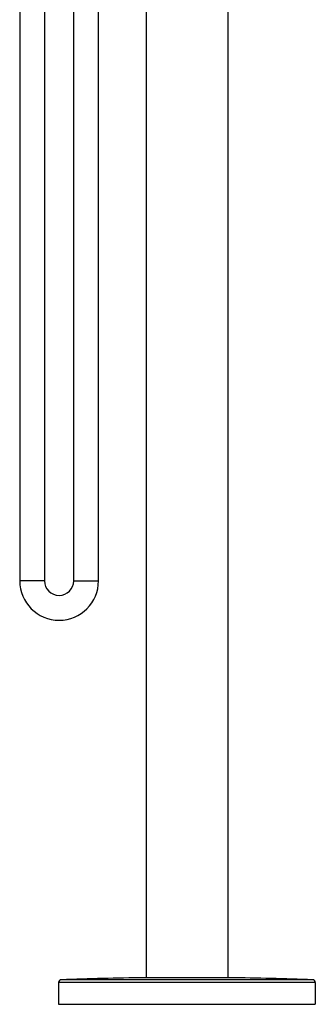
# Model space of a CAD drawing. Header units: millimetres. Extents: x 40 to 1114, y -1754 to 807.
# Tile 13 of 21: x 75 to 242, y -305 to 251. Entities that reach past the tile are written whole.
import ezdxf

# ---------------------------------------------------------------- set-up
doc = ezdxf.new("R2010")
doc.units = ezdxf.units.MM
doc.header["$LTSCALE"] = 23.1
doc.layers.get('0').update_dxf_attribs({"linetype": 'CONTINUOUS'})

msp = doc.modelspace()

# ---------------------------------------------------------------- linework, layer by layer
at = {"color": 7, "linetype": 'CONTINUOUS'}
for p, q in [((74.98, 584.1), (74.98, -65.9)), ((88.98, 584.1), (88.98, -65.9)), ((146.48, 582.15), (146.48, -290.11)), ((192.48, 582.15), (192.48, -290.11)), ((105.48, -65.9), (105.48, 574.95)), ((119.48, -65.9), (119.48, 574.95)), ((96.98, -292.73), (96.98, -305.1)), ((145.47, -290.11), (145.48, -290.11)), ((193.48, -290.11), (145.48, -290.11)), ((193.49, -290.11), (193.48, -290.11)), ((241.98, -292.73), (241.98, -305.1)), ((96.98, -305.1), (241.98, -305.1))]:
    msp.add_line(p, q, dxfattribs=at)
at = {"color": 9, "linetype": 'CONTINUOUS'}
for p, q in [((88.98, -65.9), (74.98, -65.9)), ((105.48, -65.9), (119.48, -65.9)), ((241.98, -292.73), (96.98, -292.73)), ((240.53, -291.23), (98.42, -291.23)), ((145.48, -290.11), (145.47, -290.11)), ((193.49, -290.11), (193.48, -290.11))]:
    msp.add_line(p, q, dxfattribs=at)
at = {"color": 7, "linetype": 'CONTINUOUS'}
for centre, radius, start, end in [((97.23, -65.9), 22.25, 180, 360), ((97.23, -65.9), 8.25, 180, 360), ((98.48, -292.73), 1.5, 92.036, 180), ((169.48, -2289.97), 2000, 90.68784, 92.03596), ((169.48, -2289.97), 2000, 87.96404, 89.31216), ((240.48, -292.73), 1.5, 0, 87.964)]:
    msp.add_arc(centre, radius, start, end, dxfattribs=at)

doc.saveas('drawing.dxf')
